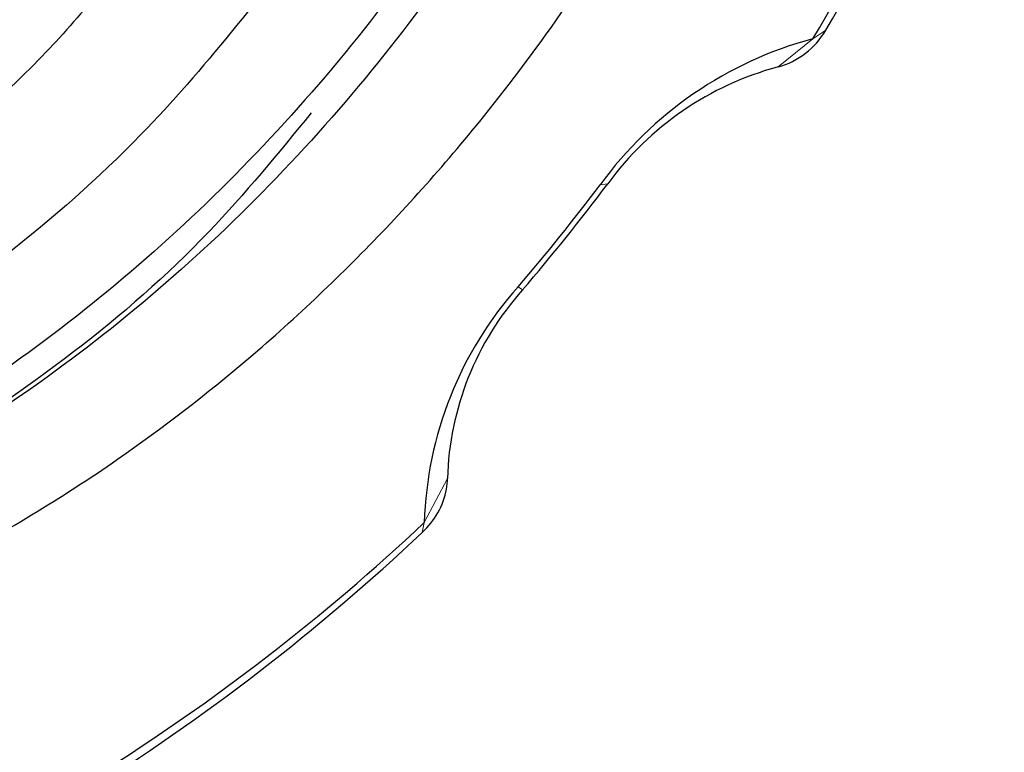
# Model space of a CAD drawing. Header units: millimetres. Extents: x 5 to 418, y 2 to 292.
# Tile 6 of 43: x 142.2 to 149.93, y 20.3 to 26.06. Entities that reach past the tile are written whole.
import ezdxf

# ---------------------------------------------------------------- set-up
doc = ezdxf.new("R2010")
doc.units = ezdxf.units.MM

msp = doc.modelspace()

# ---------------------------------------------------------------- linework, layer by layer
at = {"color": 7, "linetype": 'Continuous', "lineweight": 18}
for p, q in [((148.5241, 25.9755), (148.4234, 25.9072)), ((148.1499, 25.6862), (148.4234, 25.9072)), ((146.8135, 24.7687), (146.7529, 24.7603)), ((146.145, 23.9359), (146.111, 23.9607)), ((145.5552, 22.454), (145.3737, 22.1084)), ((145.3576, 22.0311), (145.3737, 22.1084))]:
    msp.add_line(p, q, dxfattribs=at)
at = {"color": 7, "linetype": 'Continuous', "lineweight": 25}
for centre, radius, start, end in [((134.2595, 34.4547), 16.5945, 329.27193, 340.74461), ((134.6851, 34.0735), 15.9821, 329.27193, 340.74461), ((147.9864, 26.2843), 0.62, 285.28647, 330.13497), ((149.211, 22.9702), 3.0408, 105.0115, 143.93525), ((148.78, 23.3365), 2.4327, 105.0115, 143.93525), ((133.8964, 34.424), 16.0834, 319.41612, 323.06952), ((133.4235, 34.8333), 16.7508, 319.41612, 323.06952), ((148.274, 22.0268), 2.9015, 138.20096, 178.38877), ((147.8754, 22.3888), 2.3212, 138.20096, 178.38877), ((145.0893, 22.4526), 0.4658, 350.04337, 0.16971), ((144.9347, 22.4912), 0.6249, 312.5914, 349.01388), ((133.9758, 34.2252), 16.6352, 302.07903, 313.24891), ((133.523, 34.6122), 17.2725, 302.07903, 313.24891)]:
    msp.add_arc(centre, radius, start, end, dxfattribs=at)
for points, knots in [([(130.8654, 30.0828), (131.1399, 30.8693), (131.6889, 32.4424), (133.1328, 34.6125), (134.9228, 36.4766), (136.9908, 37.9256), (139.1931, 38.8604), (141.3892, 39.2243), (143.4375, 39.0027), (145.2037, 38.2025), (146.5752, 36.88), (147.4645, 35.1244), (147.8068, 33.043), (147.5843, 30.7744), (146.8097, 28.4637), (145.5225, 26.2583), (143.8117, 24.3039), (141.7825, 22.7216), (139.5555, 21.6189), (137.277, 21.0634), (135.103, 21.1059), (133.261, 21.6305), (132.3639, 22.3697), (131.9797, 22.6863)], [0, 0, 0, 0, 0.0485, 0.09702, 0.14447, 0.192878, 0.241469, 0.288957, 0.337259, 0.385903, 0.433465, 0.481642, 0.530324, 0.577995, 0.626032, 0.674734, 0.722547, 0.770428, 0.819134, 0.867108, 0.914834, 0.963527, 1, 1, 1, 1]), ([(146.1367, 37.1559), (146.4705, 36.6714), (147.1719, 35.6535), (147.5877, 33.6502), (147.4896, 31.4166), (146.8251, 29.1004), (145.6391, 26.8613), (144.0068, 24.8446), (142.0348, 23.1758), (139.8377, 21.9669), (137.4617, 21.2648), (135.0809, 21.224), (133.0767, 21.758), (132.1663, 22.564), (131.8153, 22.8748)], [0, 0, 0, 0, 0.0772698, 0.162339, 0.2461281, 0.3294854, 0.4145313, 0.4985764, 0.5817197, 0.6667126, 0.7509861, 0.8444545, 0.9400186, 1, 1, 1, 1]), ([(136.5118, 20.6234), (136.5857, 20.6182), (136.7373, 20.6075), (136.9731, 20.6001), (137.2222, 20.5997), (137.4845, 20.6079), (137.8727, 20.6332), (138.3913, 20.6947), (139.1724, 20.8446), (140.2512, 21.1545), (141.5811, 21.7288), (142.8878, 22.519), (144.0523, 23.4161), (145.0905, 24.4018), (146.2231, 25.7255), (147.1058, 27.0817), (147.7463, 28.3886), (148.1346, 29.3824), (148.431, 30.3857), (148.5867, 31.1681), (148.6675, 31.7648), (148.7106, 32.2074), (148.7395, 32.7544), (148.7289, 33.1464), (148.7231, 33.3604)], [0, 0, 0, 0, 0.0130617, 0.0267873, 0.0411647, 0.0561802, 0.0718319, 0.1073044, 0.1435379, 0.2021734, 0.2861674, 0.3655602, 0.4287333, 0.5001826, 0.5713536, 0.6784303, 0.732454, 0.7855064, 0.8380943, 0.8923504, 0.9104303, 0.9343261, 0.9641498, 1, 1, 1, 1]), ([(143.3769, 26.9884), (143.1071, 26.6324), (142.2597, 25.5147), (140.3363, 24.0609), (137.8451, 22.816), (135.291, 22.3165), (133.0975, 22.4432), (131.9902, 23.0442), (131.5393, 23.2889)], [0, 0, 0, 0, 0.090083, 0.282878, 0.479471, 0.672267, 0.866567, 1, 1, 1, 1]), ([(144.5216, 26.8082), (144.0845, 26.238), (143.0633, 24.9061), (140.9259, 23.2964), (138.4165, 22.1064), (135.867, 21.6517), (133.6021, 21.8487), (132.4415, 22.5265), (131.9258, 22.8276)], [0, 0, 0, 0, 0.13423, 0.313578, 0.496062, 0.674729, 0.855473, 1, 1, 1, 1]), ([(144.4869, 25.3268), (144.2258, 25.0074), (143.3612, 23.9493), (141.4639, 22.5692), (138.992, 21.2985), (137.3127, 21.0096), (136.4825, 20.8668)], [0, 0, 0, 0, 0.125555, 0.415871, 0.711231, 1, 1, 1, 1])]:
    msp.add_open_spline(points, degree=3, knots=knots, dxfattribs=at)

doc.saveas('drawing.dxf')
